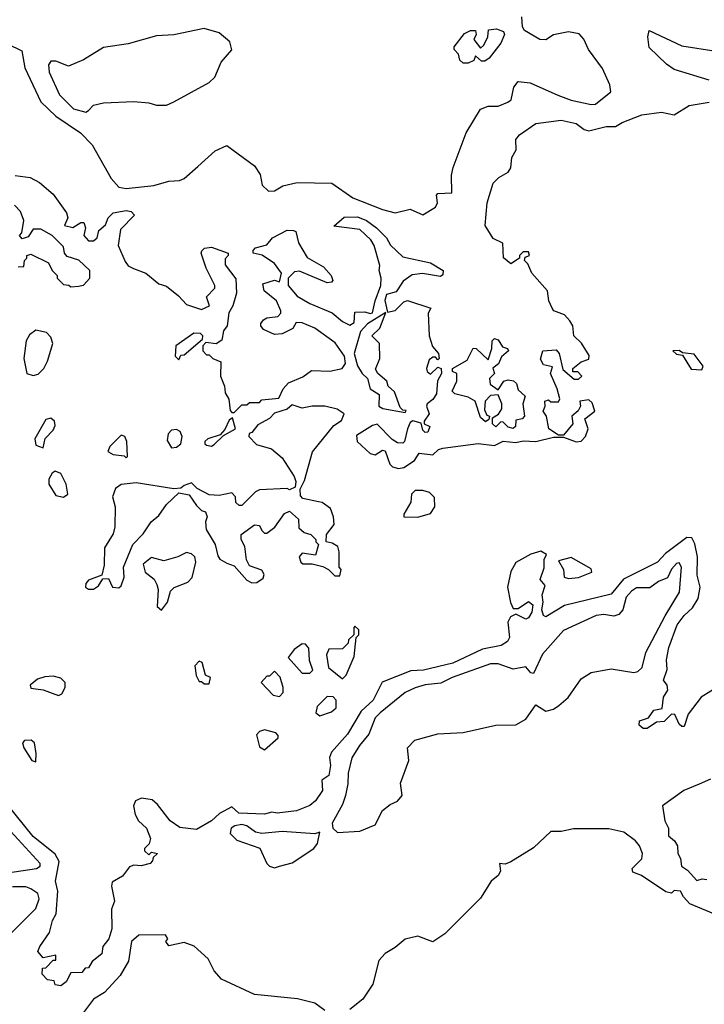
# Model space of a CAD drawing. Extents: x 2494106 to 2685573, y 758056 to 915185.
# Tile 155 of 256: x 2606251 to 2608975, y 800675 to 804594. Entities that reach past the tile are written whole.
import ezdxf

# ---------------------------------------------------------------- set-up
doc = ezdxf.new("R2010")
doc.units = 0

msp = doc.modelspace()

# ---------------------------------------------------------------- linework, layer by layer
at = {"layer": '0CON05XD'}
for points in [[(2606145, 804525.4), (2606260.3, 804470.3), (2606272.2, 804402.2), (2606335, 804266.9), (2606395, 804209.1), (2606493.1, 804143.1), (2606539.4, 804095), (2606615, 803961.4), (2606645, 803927.1), (2606675, 803921.5), (2606785, 803933.3), (2606845, 803950.6), (2606886.8, 803953.2), (2606905, 803962), (2606960.6, 804009.4), (2607028.3, 804071.7), (2607075, 804092.5), (2607185, 804012.5), (2607207.7, 803977.7), (2607216.2, 803935), (2607241.2, 803911.2), (2607265, 803912), (2607298.3, 803931.7), (2607355, 803945.8), (2607493, 803943), (2607576.7, 803885), (2607695, 803837.5), (2607745, 803824.3), (2607805, 803839.2), (2607855, 803817.5), (2607905, 803847.5), (2607913.3, 803865), (2607910, 803895), (2607915, 803902.5), (2607970, 803905), (2607968.8, 803975), (2607976.2, 804005), (2608027, 804143), (2608085, 804237.5), (2608115, 804250), (2608155, 804248.8), (2608193.3, 804265), (2608206.2, 804275), (2608216.7, 804325), (2608235, 804347.5), (2608281.7, 804341.7), (2608392.8, 804292.8), (2608445, 804273.4), (2608524.3, 804255.7), (2608542, 804258), (2608603, 804307), (2608598.8, 804335), (2608569.7, 804399.7), (2608514, 804475), (2608495.7, 804515.7), (2608477, 804537), (2608434.2, 804545.8), (2608375, 804533.3), (2608345, 804513.3), (2608320, 804515), (2608260, 804550), (2608251.2, 804565), (2608248.8, 804605)], [(2606513.8, 804226.2), (2606525, 804232.5), (2606545, 804253.3), (2606585, 804263.3), (2606705, 804267.5), (2606765, 804263.3), (2606795, 804253.3), (2606835, 804253.3), (2606865, 804266.2), (2607005, 804343.3), (2607027.5, 804365), (2607053.3, 804425), (2607095.8, 804474.2), (2607087.1, 804505), (2607045, 804541.9), (2606985, 804558.8), (2606865, 804533.3), (2606795, 804530), (2606683, 804497), (2606585, 804482.5), (2606505, 804433.3), (2606445, 804408.8), (2606395, 804429.2), (2606375, 804428), (2606366, 804414), (2606368.9, 804385), (2606410, 804295), (2606465, 804239.1), (2606513.8, 804226.2)], [(2608035, 804420), (2608015, 804420), (2608003, 804433), (2607997, 804457), (2607980, 804475), (2607980, 804485), (2608020.7, 804539.3), (2608045, 804550), (2608065, 804550), (2608067.5, 804535), (2608057.5, 804515), (2608085, 804480), (2608098, 804492), (2608113.8, 804525), (2608117, 804553), (2608147.7, 804557.7), (2608176.4, 804546.4), (2608180, 804535), (2608165, 804500), (2608119.3, 804440.7), (2608101.7, 804428.3), (2608088.3, 804428.3), (2608065, 804450), (2608058.3, 804431.7), (2608035, 804420)], [(2608995, 804352.5), (2608855, 804395.8), (2608825, 804416), (2608755, 804482.5), (2608750, 804525), (2608755, 804550), (2608885, 804489.4), (2609005, 804470.6)], [(2608528.3, 803068.3), (2608515, 803080), (2608480, 803075), (2608482.5, 803055), (2608473.6, 803036.4), (2608447.5, 803015), (2608452.5, 802985), (2608415, 802940), (2608395, 802940), (2608356.7, 802965), (2608346.7, 803015), (2608333.3, 803035), (2608342.5, 803055), (2608340, 803075), (2608355, 803080), (2608365, 803072.5), (2608395, 803072.5), (2608400, 803085), (2608390, 803125), (2608362.5, 803185), (2608371.7, 803211.7), (2608335, 803220), (2608323, 803243), (2608332.5, 803275), (2608385, 803280), (2608397.5, 803265), (2608411.7, 803201.7), (2608457, 803163), (2608475, 803162.5), (2608487.5, 803175), (2608471.7, 803191.7), (2608452.5, 803192.5), (2608452.5, 803205), (2608485, 803231.2), (2608515, 803242.5), (2608517.5, 803257.5), (2608486.4, 803306.4), (2608455.8, 803335), (2608451.4, 803375), (2608440.6, 803395), (2608418.4, 803418.4), (2608376.2, 803435), (2608369.2, 803445), (2608357.1, 803475), (2608351.2, 803515), (2608289.2, 803585), (2608272.5, 803622.5), (2608260, 803635), (2608261.7, 803648.3), (2608280, 803655), (2608275, 803670), (2608255, 803670), (2608240, 803655), (2608240, 803645), (2608205, 803622.5), (2608176.4, 803646.4), (2608173.6, 803703.6), (2608135, 803723.3), (2608102.5, 803775), (2608110.6, 803865), (2608135, 803942.5), (2608157.5, 803965), (2608195, 803986.7), (2608205.9, 804004.1), (2608208.8, 804045), (2608226.7, 804075), (2608225, 804116.7), (2608240, 804135), (2608305, 804180.8), (2608405, 804193.3), (2608465, 804180.5), (2608497.1, 804157.1), (2608515, 804151.4), (2608585, 804169.1), (2608621.3, 804168.7), (2608648, 804185), (2608726.7, 804215), (2608805, 804225.4), (2608855, 804214.4), (2608915, 804252.5), (2608995, 804266)], [(2606233.3, 803973.3), (2606292.5, 803965), (2606330, 803945), (2606385, 803898.8), (2606436.9, 803825), (2606442.5, 803805), (2606430, 803775), (2606463, 803767), (2606495, 803786.7), (2606506.1, 803786.1), (2606513.3, 803765), (2606506.2, 803735), (2606525, 803713.8), (2606545, 803713.8), (2606560, 803725), (2606566.2, 803755), (2606592.5, 803777.5), (2606603.8, 803805), (2606623.3, 803825), (2606675, 803833.8), (2606695, 803830), (2606707.5, 803815), (2606651.7, 803758.3), (2606643.3, 803695), (2606671.2, 803631.2), (2606683.3, 803613.3), (2606703.8, 803603.8), (2606752.5, 803585), (2606805, 803542.5), (2606835, 803532.5), (2606882.5, 803495), (2606915, 803460), (2606975, 803440), (2607006.7, 803455), (2606995, 803490), (2607027.5, 803525), (2607027.5, 803535), (2606992.5, 803605), (2606973.8, 803665), (2606976.1, 803673.9), (2606986.1, 803683.9), (2607015, 803688.8), (2607080, 803665), (2607080, 803655), (2607068.3, 803641.7), (2607068.3, 803618.3), (2607111.7, 803561.7), (2607114, 803505), (2607098.8, 803455), (2607083, 803427), (2607076.2, 803375), (2607062.5, 803355), (2607055, 803317.5), (2607033, 803303), (2606991.7, 803308.3), (2606980, 803295), (2606980, 803275), (2606995, 803260), (2607005, 803260), (2607020, 803245), (2607051.7, 803231.7), (2607050, 803175), (2607066.7, 803135), (2607068.3, 803108.3), (2607083.3, 803083.3), (2607088.3, 803038.3), (2607095, 803030), (2607105, 803030), (2607135, 803060), (2607155, 803060), (2607165, 803070), (2607205, 803070), (2607215, 803080), (2607282.5, 803087.5), (2607300, 803125), (2607321.2, 803148.8), (2607378.3, 803171.7), (2607412.3, 803197.7), (2607485, 803194), (2607534.2, 803205.8), (2607548, 803225), (2607543.8, 803255), (2607506.8, 803306.8), (2607425, 803366.2), (2607375, 803387.5), (2607351.7, 803388.3), (2607337.5, 803365), (2607295, 803343.8), (2607265, 803341.2), (2607220.7, 803360.7), (2607210, 803375), (2607210, 803385), (2607220.7, 803399.3), (2607235, 803407.5), (2607278.3, 803411.7), (2607290, 803425), (2607290, 803435), (2607273.3, 803475), (2607223.3, 803515), (2607218.3, 803541.7), (2607265, 803557.5), (2607285, 803550), (2607292.5, 803585), (2607265, 803623.3), (2607216.2, 803656.2), (2607180, 803665), (2607180, 803675), (2607190, 803685), (2607235, 803697.5), (2607257.5, 803725), (2607315, 803756), (2607340, 803755), (2607350, 803750), (2607360, 803705), (2607395, 803647.5), (2607459.5, 803609.5), (2607490, 803575), (2607497.5, 803555), (2607491.7, 803548.3), (2607475, 803546.7), (2607365, 803593.3), (2607345, 803590), (2607320, 803565), (2607320, 803535), (2607355, 803493.8), (2607405, 803463.8), (2607495, 803427.5), (2607535, 803392.5), (2607565, 803377.5), (2607581.7, 803388.3), (2607585, 803430), (2607625, 803431.2), (2607645, 803423.8), (2607655, 803427.5), (2607665.8, 803474.2), (2607687.5, 803535), (2607690, 803565), (2607681.2, 803595), (2607683.8, 803615), (2607661.2, 803695), (2607647.7, 803717.7), (2607605, 803758.8), (2607501.7, 803771.7), (2607542, 803808), (2607595, 803808.9), (2607631.2, 803795), (2607671.2, 803765), (2607710, 803725), (2607726.7, 803696.7), (2607775, 803650), (2607885, 803625.8), (2607935.5, 803595.5), (2607935, 803577.5), (2607925, 803572), (2607853.9, 803583.9), (2607812.3, 803577.7), (2607777.3, 803552.7), (2607749.3, 803510.7), (2607710.7, 803499.3), (2607704, 803476), (2607715, 803430), (2607745, 803436.2), (2607779.2, 803470.8), (2607794, 803476), (2607886.7, 803445), (2607876.7, 803425), (2607880, 803335), (2607893, 803293), (2607917.5, 803265), (2607920, 803245), (2607915, 803240), (2607905, 803250), (2607895, 803250), (2607880.7, 803239.3), (2607870, 803205), (2607873, 803193), (2607885, 803182.5), (2607915, 803210), (2607927.5, 803205), (2607930, 803185), (2607913.9, 803156.1), (2607910, 803105), (2607895, 803082.5), (2607872.5, 803065), (2607870, 803055), (2607880, 803025), (2607860, 802995), (2607860, 802985), (2607882.5, 802975), (2607875, 802952.5), (2607865, 802950), (2607855, 802960), (2607848.3, 802988.3), (2607815, 802997.5), (2607805, 802990), (2607793.8, 802965), (2607782.5, 802915), (2607775, 802907.5), (2607755, 802908.8), (2607732.7, 802922.7), (2607673.6, 802983.6), (2607655, 802978.8), (2607591.7, 802938.3), (2607593.3, 802915), (2607645, 802866.7), (2607665, 802862), (2607695, 802880), (2607705, 802877.5), (2607723.3, 802825), (2607734.3, 802814.3), (2607757.9, 802807.9), (2607779.4, 802810.6), (2607821.5, 802838.5), (2607841.2, 802868.8), (2607895, 802861.2), (2607917.1, 802882.9), (2607935, 802888.6), (2608075, 802906.2), (2608140.7, 802899.3), (2608175, 802916), (2608225, 802910.8), (2608255, 802917.5), (2608305, 802914.4), (2608375, 802932.5), (2608415, 802932.5), (2608465, 802913.3), (2608485, 802916.7), (2608502.5, 802935), (2608512.5, 802965), (2608500, 803005), (2608540, 803035), (2608528.3, 803068.3)], [(2606455, 803530), (2606485, 803532.5), (2606505, 803537.5), (2606530, 803565), (2606530, 803595), (2606487, 803637), (2606440.7, 803650.7), (2606430, 803665), (2606425, 803690), (2606380, 803735), (2606335, 803760), (2606305, 803760), (2606285, 803730), (2606261.7, 803721.7), (2606250, 803735), (2606260, 803745), (2606267.5, 803795), (2606255, 803830), (2606230, 803855)], [(2606245, 803610), (2606268.3, 803611.7), (2606270, 803635), (2606280, 803645), (2606280, 803655), (2606295, 803660), (2606366.4, 803626.4), (2606380, 803595), (2606400, 803575), (2606400, 803565), (2606425, 803540), (2606447, 803537), (2606455, 803530)], [(2607785, 803030), (2607788.3, 803038.3), (2607775, 803040), (2607765, 803050), (2607742.5, 803112.5), (2607717.5, 803135), (2607712.5, 803155), (2607676.2, 803185), (2607667, 803203), (2607683.8, 803245), (2607683.3, 803305), (2607652.5, 803335), (2607684.1, 803365.9), (2607708.3, 803428.3), (2607635, 803382.5), (2607607, 803353), (2607582, 803265), (2607595.6, 803215.6), (2607613.8, 803185), (2607635.5, 803165.5), (2607645.8, 803125), (2607681.4, 803101.4), (2607680, 803055), (2607695.8, 803045.8), (2607785, 803030)], [(2606305, 803177.5), (2606325, 803183.3), (2606347.5, 803205), (2606362.5, 803235), (2606382.5, 803305), (2606375, 803330), (2606358.3, 803348.3), (2606315, 803357.5), (2606290.7, 803339.3), (2606277.5, 803315), (2606267.5, 803245), (2606280, 803185), (2606305, 803177.5)], [(2606885, 803240), (2606891.7, 803258.3), (2606905, 803260), (2606978.3, 803321.7), (2606980, 803335), (2606970, 803345), (2606943.9, 803346.1), (2606872.5, 803295), (2606870, 803255), (2606885, 803240)], [(2608215, 802966.2), (2608195, 802971.2), (2608175, 802991.2), (2608165, 802993.3), (2608145, 802972.5), (2608132.5, 802985), (2608131.7, 803008.3), (2608156.4, 803023.6), (2608170, 803045), (2608170, 803065), (2608155, 803100), (2608125, 803097.5), (2608103.3, 803075), (2608100.7, 803040.7), (2608110, 803020), (2608120, 803015), (2608118.3, 803001.7), (2608105, 802992.5), (2608085, 803010), (2608063.3, 803075), (2608035, 803090.8), (2607982.5, 803105), (2607972.5, 803115), (2607990, 803155), (2607990, 803185), (2607973.3, 803193.3), (2607973.3, 803205), (2608031.4, 803238.6), (2608055, 803285.8), (2608067.5, 803285), (2608115, 803240), (2608130, 803285), (2608131.2, 803315), (2608140, 803325), (2608155, 803318.8), (2608172, 803292), (2608192.5, 803285), (2608196, 803275), (2608168.8, 803251.2), (2608156.4, 803223.6), (2608133, 803207), (2608140, 803185), (2608120, 803165), (2608123, 803143), (2608155, 803120), (2608177.5, 803155), (2608195, 803160), (2608215.8, 803155.8), (2608227.5, 803145), (2608235, 803120), (2608262.5, 803095), (2608252.5, 803065), (2608260, 803015), (2608250, 803005), (2608225, 803000), (2608223.8, 802975), (2608215, 802966.2)], [(2608965, 803200), (2608970, 803215), (2608935, 803262.5), (2608888.3, 803268.3), (2608875, 803277.5), (2608850, 803275), (2608865, 803262.5), (2608888.3, 803258.3), (2608923, 803203), (2608965, 803200)], [(2606525, 802326.7), (2606545, 802327.5), (2606565, 802340), (2606581.7, 802368.3), (2606605, 802370), (2606620, 802335), (2606645, 802332.5), (2606655, 802340), (2606666.7, 802375), (2606663.8, 802415), (2606702, 802505), (2606743, 802547), (2606773.8, 802595), (2606805, 802620), (2606835, 802663.3), (2606885, 802710), (2606925, 802702.5), (2606955, 802660), (2606975, 802640), (2606990, 802635), (2606997.5, 802615), (2606990, 802595), (2606992.5, 802565), (2607028.8, 802505), (2607039.3, 802459.3), (2607047, 802447), (2607075, 802430), (2607105, 802420), (2607155, 802362.5), (2607175, 802352.5), (2607195, 802353.3), (2607219.3, 802370.7), (2607223.3, 802385), (2607215, 802402.5), (2607165, 802420), (2607153.6, 802443.6), (2607146.4, 802496.4), (2607132.5, 802525), (2607132.5, 802545), (2607185, 802582.5), (2607205, 802580), (2607215, 802560), (2607225, 802550), (2607235, 802550), (2607266.4, 802573.6), (2607305, 802627.5), (2607325, 802637.5), (2607360, 802605), (2607361.7, 802571.7), (2607383, 802553), (2607410, 802545), (2607430, 802525), (2607430, 802515), (2607440, 802505), (2607428.3, 802461.7), (2607375, 802470), (2607362.5, 802455), (2607370, 802435), (2607378.3, 802428.3), (2607415, 802427.5), (2607457, 802417), (2607480, 802405), (2607505, 802380), (2607525, 802380), (2607530, 802405), (2607522.5, 802415), (2607522.5, 802475), (2607517, 802497), (2607495, 802510), (2607470, 802515), (2607472.5, 802545), (2607502.5, 802585), (2607500, 802615), (2607487.7, 802647.7), (2607455, 802672.5), (2607440, 802675), (2607377.5, 802687.5), (2607368.3, 802698.3), (2607367.5, 802725), (2607385, 802760), (2607415.8, 802874.2), (2607501.4, 802978.6), (2607531.7, 802998.3), (2607542.5, 803025), (2607513.9, 803043.9), (2607465.9, 803055.9), (2607415, 803055.8), (2607375, 803048), (2607335, 803060), (2607315, 803043.3), (2607265, 803027.5), (2607245, 803006.7), (2607199.3, 802980.7), (2607175, 802950), (2607163.6, 802946.4), (2607162.5, 802935), (2607193, 802903), (2607252.5, 802885), (2607295, 802850), (2607343.3, 802775), (2607350, 802755), (2607346.7, 802733.3), (2607325, 802722.5), (2607315, 802727.5), (2607205, 802722.5), (2607190, 802715), (2607135, 802660), (2607125, 802660), (2607111.7, 802671.7), (2607110, 802695), (2607095, 802710), (2607045, 802700), (2607005, 802702.5), (2606957, 802727), (2606935, 802750), (2606905, 802740), (2606891.7, 802728.3), (2606865, 802726.7), (2606715, 802750), (2606655, 802744.2), (2606632.4, 802727.6), (2606620.8, 802695), (2606631.1, 802655), (2606629.2, 802575), (2606622.9, 802547.1), (2606588.8, 802491.2), (2606587.7, 802422.3), (2606577.5, 802382.5), (2606525, 802362.5), (2606515, 802350), (2606513.3, 802335), (2606525, 802326.7)], [(2606345, 802890), (2606353, 802927), (2606385, 802960), (2606391.7, 802978.3), (2606390, 802995), (2606375, 803007.5), (2606355, 803002.5), (2606311.2, 802925), (2606315, 802900), (2606345, 802890)], [(2607015, 802896.7), (2607025, 802902.5), (2607061.7, 802938.3), (2607110, 802965), (2607098.3, 803008.3), (2607085, 803000), (2607067, 802963), (2607048.3, 802941.7), (2607000, 802925), (2606987.5, 802915), (2606987.5, 802905), (2606995, 802900), (2607015, 802896.7)], [(2606855, 802890), (2606875, 802892.5), (2606892.5, 802905), (2606897.5, 802935), (2606890, 802955), (2606875, 802962.5), (2606855, 802960), (2606842.5, 802945), (2606838.3, 802918.3), (2606855, 802890)], [(2606675, 802850), (2606680, 802855), (2606677.5, 802915), (2606670, 802935), (2606655, 802940), (2606610, 802895), (2606602.5, 802875), (2606623.6, 802863.6), (2606667.5, 802857.5), (2606675, 802850)], [(2606425, 802692.5), (2606442.5, 802705), (2606436, 802745), (2606415, 802786.7), (2606393, 802797), (2606380.7, 802789.3), (2606367.5, 802765), (2606367.5, 802745), (2606395, 802700), (2606425, 802692.5)], [(2607835, 802613.3), (2607885, 802627.5), (2607902.5, 802655), (2607901.7, 802691.7), (2607881.7, 802711.7), (2607855, 802720), (2607825, 802720), (2607810, 802705), (2607807, 802673), (2607780, 802625), (2607780, 802615), (2607835, 802613.3)], [(2609040, 801945), (2608962.3, 801897.7), (2608911.2, 801828.8), (2608895, 801780), (2608885, 801780), (2608875, 801790), (2608858.3, 801828.3), (2608845, 801830), (2608815, 801800), (2608785, 801797.5), (2608747.7, 801772.3), (2608731.7, 801771.7), (2608716.2, 801785), (2608716.7, 801803.3), (2608752.5, 801815), (2608774.1, 801845.9), (2608807.5, 801852.5), (2608813, 801897), (2608830, 801925), (2608827.5, 801945), (2608813.3, 801965), (2608827, 802007), (2608824.2, 802045), (2608833.3, 802095), (2608866.7, 802185), (2608895, 802222.5), (2608927.5, 802252.5), (2608950.6, 802289.4), (2608958.8, 802335), (2608946.7, 802383.3), (2608948.2, 802455), (2608937.4, 802507.4), (2608925, 802531.4), (2608905, 802532.7), (2608820.9, 802469.1), (2608789.2, 802435), (2608653.6, 802366.4), (2608605, 802307.5), (2608418.7, 802261.3), (2608345, 802216.7), (2608335, 802222.5), (2608328, 802245), (2608333.3, 802275), (2608330, 802305), (2608341.7, 802341.7), (2608322.5, 802365), (2608337.7, 802412.3), (2608337.5, 802445), (2608347.5, 802465), (2608325, 802478.8), (2608285, 802466.2), (2608225, 802432.5), (2608205, 802397.5), (2608192, 802335), (2608203.6, 802273.6), (2608215, 802250), (2608235, 802250), (2608275, 802277.5), (2608292.5, 802265), (2608288.8, 802235), (2608275, 802212.5), (2608265, 802207.5), (2608225, 802227.5), (2608203.6, 802216.4), (2608193.8, 802195), (2608200, 802135), (2608191.7, 802118.3), (2608166.7, 802103.3), (2608092.3, 802087.7), (2607975, 802032.1), (2607857.5, 802005), (2607807.9, 802002.1), (2607693.5, 801956.5), (2607657.1, 801885), (2607609.3, 801840.7), (2607555, 801749.2), (2607491.7, 801678.3), (2607483.3, 801656.7), (2607487.5, 801625), (2607481.2, 801585), (2607453.8, 801566.2), (2607456.4, 801525), (2607428.2, 801485), (2607405, 801466.4), (2607352.5, 801445), (2607275, 801435.8), (2607255, 801438.8), (2607225, 801431.1), (2607123.3, 801435), (2607095, 801460), (2607045.6, 801434.4), (2607015, 801404.4), (2606955, 801370.8), (2606888.8, 801378.8), (2606849.4, 801405), (2606799.5, 801469.5), (2606777.9, 801487.9), (2606735.4, 801494.6), (2606712.5, 801485), (2606704.2, 801465), (2606710.2, 801430.2), (2606724.4, 801404.4), (2606755.7, 801375), (2606771.2, 801335), (2606767, 801313), (2606747.5, 801295), (2606747.5, 801285), (2606765, 801270), (2606775, 801280), (2606800, 801275), (2606781.7, 801258.3), (2606780, 801245), (2606770, 801235), (2606735, 801225.7), (2606705, 801228.8), (2606688.6, 801221.4), (2606660, 801185), (2606619.3, 801160.7), (2606616.7, 801145), (2606628.8, 801085), (2606616.2, 801053.8), (2606617.5, 800975), (2606606.2, 800935), (2606582.5, 800905), (2606577.5, 800875), (2606540, 800845), (2606525, 800820), (2606511.7, 800818.3), (2606498.3, 800801.7), (2606455, 800800), (2606436.1, 800763.9), (2606415, 800747.5), (2606391.7, 800751.7), (2606388.3, 800768.3), (2606361.7, 800771.7), (2606340, 800795), (2606341.7, 800818.3), (2606355, 800820), (2606385, 800850), (2606395, 800850), (2606395, 800870), (2606345, 800860), (2606323.3, 800885), (2606330.8, 800905), (2606369.5, 800960.5), (2606381.3, 801008.7), (2606396.2, 801035), (2606402.9, 801125), (2606394.3, 801164.3), (2606407.7, 801242.3), (2606392, 801272), (2606305, 801341.9), (2606165, 801514.2)], [(2606815, 802243.8), (2606838.8, 802275), (2606850.7, 802319.3), (2606866.4, 802333.6), (2606920, 802355), (2606937, 802373), (2606952.5, 802435), (2606947.5, 802455), (2606935, 802467.5), (2606915, 802472.5), (2606880, 802455), (2606825, 802440), (2606775, 802452.5), (2606743, 802427), (2606750, 802395), (2606786.4, 802366.4), (2606797.5, 802345), (2606802.5, 802325), (2606798.3, 802258.3), (2606815, 802243.8)], [(2608435, 802368.8), (2608475, 802374), (2608527.5, 802395), (2608525, 802407.5), (2608445, 802452.5), (2608395, 802440), (2608414.2, 802405), (2608417.5, 802375), (2608435, 802368.8)], [(2607515, 801358.8), (2607605, 801364.2), (2607665, 801389.2), (2607695, 801446.2), (2607725, 801470), (2607755, 801482.5), (2607773.3, 801505), (2607766.2, 801555), (2607798.8, 801645), (2607793.8, 801695), (2607823.7, 801726.3), (2607915, 801750.5), (2608015, 801756.8), (2608145, 801785.4), (2608225, 801786.4), (2608265, 801809.5), (2608305, 801866.7), (2608345, 801841.8), (2608375, 801849.5), (2608396.5, 801863.5), (2608434, 801896), (2608485, 801970.6), (2608524.7, 801995.3), (2608605, 802009.5), (2608695, 801995.5), (2608710.9, 801999.1), (2608727.3, 802015), (2608742, 802075), (2608819.5, 802220.5), (2608876.9, 802315), (2608884, 802415), (2608875, 802431.2), (2608865, 802428.6), (2608845, 802406.2), (2608828.3, 802371.7), (2608792.6, 802357.4), (2608757.9, 802332.1), (2608705, 802332.1), (2608685, 802318.8), (2608664.8, 802295.2), (2608650.3, 802245), (2608635, 802226.5), (2608615, 802219.5), (2608575, 802226.2), (2608545, 802222.3), (2608415, 802162.5), (2608331.5, 802068.5), (2608295, 801991.5), (2608285, 801994.4), (2608265, 802017.9), (2608215, 802008.8), (2608155, 802030), (2608125, 802030), (2607971.4, 801975), (2607926.8, 801953.2), (2607864.1, 801945.9), (2607825, 801934.5), (2607784.4, 801915), (2607684.8, 801835.2), (2607665.4, 801815), (2607640.7, 801749.3), (2607603.3, 801705), (2607573.1, 801655), (2607558.1, 801595), (2607557.3, 801552.7), (2607547.5, 801505), (2607535, 801470), (2607493.8, 801395), (2607496.7, 801375), (2607515, 801358.8)], [(2607535, 801970), (2607550, 801985), (2607581.7, 802058.3), (2607590, 802135), (2607600, 802145), (2607600, 802165), (2607585, 802180), (2607580, 802175), (2607580, 802145), (2607560, 802125), (2607558.3, 802111.7), (2607535, 802090), (2607481.7, 802088.3), (2607472.5, 802065), (2607480, 802015), (2607535, 801970)], [(2607405, 801992.5), (2607417.5, 802005), (2607403.6, 802043.6), (2607401.7, 802091.7), (2607388.3, 802108.3), (2607375, 802110), (2607343.6, 802086.4), (2607320, 802055), (2607375, 801992.5), (2607405, 801992.5)], [(2607005, 801950), (2607010, 801975), (2606990, 801985), (2606977.5, 802035), (2606965, 802040), (2606948.3, 802021.7), (2606953, 801983), (2606965, 801960), (2606975, 801960), (2606985, 801950), (2607005, 801950)], [(2606405, 801903.3), (2606419.3, 801910.7), (2606432.5, 801935), (2606432.5, 801955), (2606415, 801972.5), (2606385, 801980), (2606351.7, 801978.3), (2606321.7, 801968.3), (2606292.5, 801945), (2606295, 801933.3), (2606345, 801926), (2606405, 801903.3)], [(2607285, 801900), (2607300, 801915), (2607300, 801935), (2607287, 801977), (2607265, 802000), (2607245, 801980), (2607235, 801980), (2607212.5, 801955), (2607260, 801905), (2607285, 801900)], [(2607445, 801822.5), (2607491.7, 801838.3), (2607510, 801855), (2607510, 801885), (2607498.3, 801898.3), (2607475, 801900), (2607435, 801860), (2607430, 801835), (2607445, 801822.5)], [(2607225, 801687.5), (2607280, 801735), (2607280, 801745), (2607270, 801755), (2607225, 801766.7), (2607205, 801760), (2607193, 801747), (2607205, 801700), (2607225, 801687.5)], [(2606315, 801640), (2606317, 801673), (2606310, 801715), (2606296.4, 801726.4), (2606270, 801725), (2606262.5, 801715), (2606267.5, 801695), (2606300, 801645), (2606315, 801640)], [(2608999.5, 801570.5), (2608955, 801551.2), (2608893.8, 801525), (2608808.8, 801465), (2608817.5, 801405), (2608832.5, 801375), (2608832.5, 801345), (2608856.7, 801325), (2608868.8, 801305), (2608870, 801275), (2608880.8, 801255), (2608884.5, 801224.5), (2608908.7, 801208.7), (2608945, 801167.5), (2608966.4, 801173.6), (2608985, 801171.2)], [(2606202.6, 801197.4), (2606317.5, 801215), (2606332.5, 801225), (2606332.9, 801235), (2606156.2, 801426.2)], [(2607265, 801217.5), (2607285, 801224.2), (2607335, 801237.8), (2607421.2, 801295), (2607435.8, 801315), (2607445, 801360), (2607425, 801353.3), (2607295, 801362.5), (2607215, 801354.3), (2607190, 801360), (2607154.3, 801385), (2607135, 801390.8), (2607107.5, 801385), (2607092.5, 801375), (2607088.6, 801355), (2607115, 801327.5), (2607206.4, 801296.4), (2607234.3, 801235), (2607245, 801224), (2607265, 801217.5)], [(2609028.3, 801028.3), (2608917.5, 801075), (2608891.7, 801101.7), (2608880, 801125), (2608855, 801127.5), (2608845, 801117.5), (2608822.3, 801122.3), (2608725, 801186.7), (2608690.7, 801200.7), (2608687.5, 801215), (2608726.1, 801253.9), (2608728.6, 801275), (2608717.1, 801305), (2608701.8, 801325), (2608655, 801359.1), (2608595, 801372.5), (2608455, 801373.3), (2608405, 801362.5), (2608365, 801362.5), (2608295, 801297.5), (2608205, 801241.2), (2608183, 801233), (2608160, 801235), (2608163.8, 801205), (2608155, 801186.7), (2608126.7, 801165), (2608085, 801096.7), (2607942.5, 800955), (2607895, 800923.3), (2607835, 800946.2), (2607785, 800933.8), (2607745, 800900), (2607705, 800876.9), (2607680.5, 800849.5), (2607656.5, 800755), (2607617.1, 800695), (2607565, 800654.4)], [(2606169.1, 800910.9), (2606315, 801055.6), (2606329.1, 801095), (2606323.5, 801115), (2606295, 801134.6), (2606275, 801142.3), (2606222.6, 801142.6)], [(2607465, 800650), (2607425, 800678.8), (2607356.6, 800696.6), (2607185, 800714), (2607054.2, 800774.2), (2607025, 800807.5), (2607001.2, 800855), (2606945, 800905.8), (2606905, 800920.8), (2606845, 800907.5), (2606832.5, 800925), (2606840, 800935), (2606831.7, 800951.7), (2606725, 800950), (2606696.7, 800925), (2606684.3, 800845.7), (2606650.5, 800789.5), (2606588.7, 800721.3), (2606545, 800694.5), (2606477.4, 800605)]]:
    msp.add_lwpolyline(points, dxfattribs=at)

doc.saveas('drawing.dxf')
